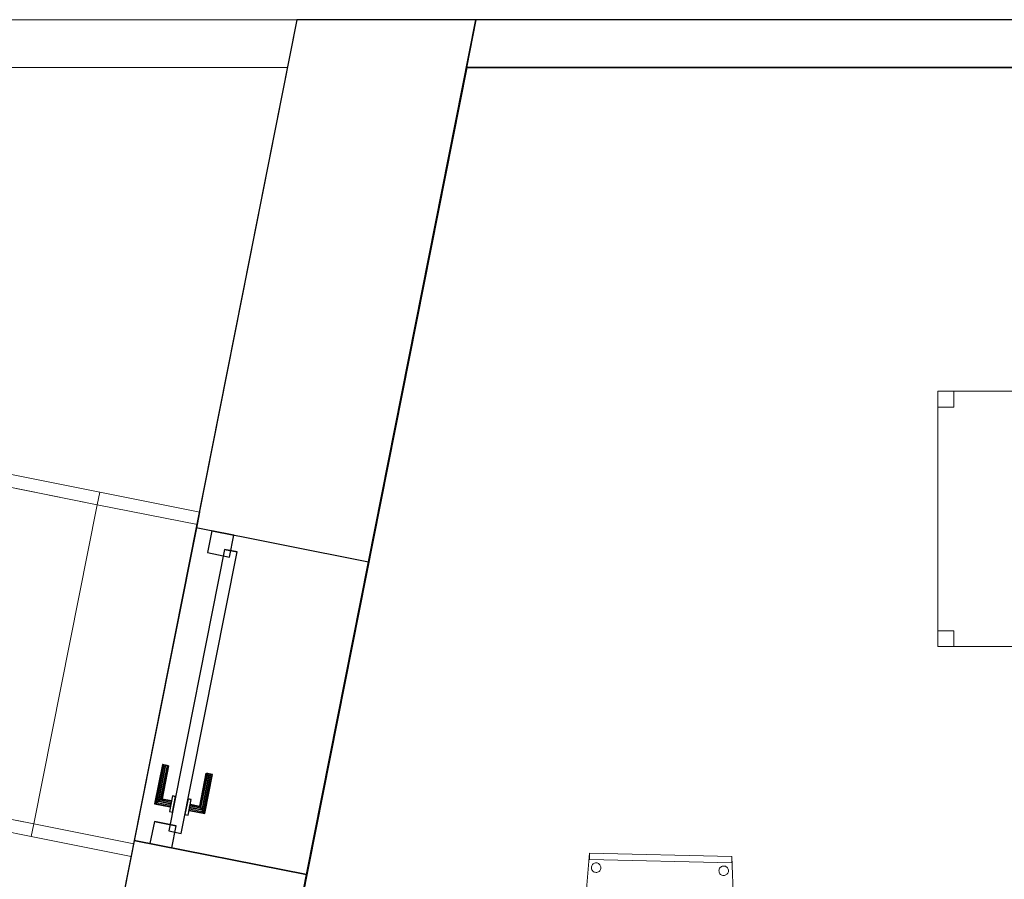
# Model space of a CAD drawing. Header units: metres. Extents: x 391.1 to 427.5, y 12.7 to 28.4.
# Tile 22 of 139: x 399.9 to 402.9, y 25.5 to 28.2. Entities that reach past the tile are written whole.
import ezdxf

# ---------------------------------------------------------------- set-up
doc = ezdxf.new("R2010")
doc.units = ezdxf.units.M
doc.layers.add('01_CARPINTERIA', color=5, linetype='Continuous', lineweight=25, true_color=0x0000ff)
doc.layers.add('01_SUELOS', color=7, linetype='Continuous', lineweight=25, true_color=0x007f00)
for name, color, linetype, lineweight in [('02_MOBILIARIO', 7, 'Continuous', 18), ('A-DETL-____-MBND', 7, 'Continuous', 18), ('A-GENM-____-OTLN', 7, 'Continuous', 18), ('A-WALL-____-MCUT', 7, 'Continuous', 25), ('A-WALL-____-OTLN', 7, 'Continuous', 25), ('S-STRS-____-OTLN', 7, 'Continuous', 18)]:
    doc.layers.add(name, color=color, linetype=linetype, lineweight=lineweight)

# ---------------------------------------------------------------- blocks, each defined once
blk = doc.blocks.new('Family - Taula 160X80_P1-154570-04_CLI_AIRE_P1')
at = {"layer": 'A-DETL-____-MBND', "color": 253, "true_color": 0xaaaaaa}
for p, q in [((0, 0.8001), (1.5969, 0.8001)), ((0, 0), (0, 0.8001)), ((1.5969, 0.8001), (0, 0.8001)), ((0, 0.8001), (0, 0)), ((0, 0.8001), (0.05, 0.8001)), ((0, 0.7501), (0, 0.8001)), ((0.05, 0.8001), (0, 0.8001)), ((0, 0.8001), (0, 0.7501)), ((0.05, 0.8001), (0.05, 0.7501)), ((0.05, 0.7501), (0.05, 0.8001)), ((1.5469, 0.8001), (1.5969, 0.8001)), ((1.5469, 0.7501), (1.5469, 0.8001)), ((1.5969, 0.8001), (1.5469, 0.8001)), ((1.5469, 0.8001), (1.5469, 0.7501)), ((1.5969, 0.8001), (1.5969, 0)), ((1.5969, 0), (1.5969, 0.8001)), ((1.5969, 0.8001), (1.5969, 0.7501)), ((1.5969, 0.7501), (1.5969, 0.8001)), ((0.05, 0.7501), (0, 0.7501)), ((0, 0.7501), (0.05, 0.7501)), ((1.5969, 0.7501), (1.5469, 0.7501)), ((1.5469, 0.7501), (1.5969, 0.7501)), ((0, 0.05), (0.05, 0.05)), ((0, 0), (0, 0.05)), ((0.05, 0.05), (0, 0.05)), ((0, 0.05), (0, 0)), ((0.05, 0.05), (0.05, 0)), ((0.05, 0), (0.05, 0.05)), ((1.5469, 0.05), (1.5969, 0.05)), ((1.5469, 0), (1.5469, 0.05)), ((1.5969, 0.05), (1.5469, 0.05)), ((1.5469, 0.05), (1.5469, 0)), ((1.5969, 0.05), (1.5969, 0)), ((1.5969, 0), (1.5969, 0.05)), ((1.5969, 0), (0, 0)), ((0, 0), (1.5969, 0)), ((0.05, 0), (0, 0)), ((0, 0), (0.05, 0)), ((1.5969, 0), (1.5469, 0)), ((1.5469, 0), (1.5969, 0))]:
    blk.add_line(p, q, dxfattribs=at)
blk = doc.blocks.new('Family - Cadira confient_P1-154631-04_CLI_AIRE_P1')
at = {"layer": 'A-DETL-____-MBND', "color": 253, "true_color": 0xaaaaaa}
for p, q in [((0, 0.0124), (0.043, 0.5441)), ((0.043, 0.5441), (0, 0.0124)), ((0.0425, 0.5241), (0.043, 0.5441)), ((0.043, 0.5441), (0.0425, 0.5241)), ((0.043, 0.5441), (0.4894, 0.5332)), ((0.4894, 0.5332), (0.043, 0.5441)), ((0.043, 0.5441), (0.4894, 0.5332)), ((0.4894, 0.5332), (0.043, 0.5441)), ((0.4894, 0.5332), (0.4889, 0.5132)), ((0.4889, 0.5132), (0.4894, 0.5332)), ((0.4894, 0.5332), (0.5064, 0)), ((0.5064, 0), (0.4894, 0.5332)), ((0.4889, 0.5132), (0.0425, 0.5241)), ((0.0425, 0.5241), (0.4889, 0.5132)), ((0.0488, 0.4988), (0.0491, 0.5013)), ((0.0491, 0.5013), (0.0488, 0.4988)), ((0.049, 0.4962), (0.0488, 0.4988)), ((0.0488, 0.4988), (0.049, 0.4962)), ((0.0496, 0.4936), (0.049, 0.4962)), ((0.049, 0.4962), (0.0496, 0.4936)), ((0.0491, 0.5013), (0.0498, 0.5039)), ((0.0498, 0.5039), (0.0491, 0.5013)), ((0.0498, 0.5039), (0.051, 0.5062)), ((0.051, 0.5062), (0.0498, 0.5039)), ((0.051, 0.5062), (0.0525, 0.5083)), ((0.0525, 0.5083), (0.051, 0.5062)), ((0.0525, 0.5083), (0.0544, 0.5101)), ((0.0544, 0.5101), (0.0525, 0.5083)), ((0.0544, 0.5101), (0.0565, 0.5115)), ((0.0565, 0.5115), (0.0544, 0.5101)), ((0.0565, 0.5115), (0.0589, 0.5126)), ((0.0589, 0.5126), (0.0565, 0.5115)), ((0.0589, 0.5126), (0.0615, 0.5132)), ((0.0615, 0.5132), (0.0589, 0.5126)), ((0.0615, 0.5132), (0.0641, 0.5134)), ((0.0641, 0.5134), (0.0615, 0.5132)), ((0.0641, 0.5134), (0.0666, 0.5131)), ((0.0666, 0.5131), (0.0641, 0.5134)), ((0.0666, 0.5131), (0.0691, 0.5124)), ((0.0691, 0.5124), (0.0666, 0.5131)), ((0.0691, 0.5124), (0.0715, 0.5112)), ((0.0715, 0.5112), (0.0691, 0.5124)), ((0.0715, 0.5112), (0.0736, 0.5097)), ((0.0736, 0.5097), (0.0715, 0.5112)), ((0.0736, 0.5097), (0.0754, 0.5078)), ((0.0754, 0.5078), (0.0736, 0.5097)), ((0.0754, 0.5078), (0.0768, 0.5057)), ((0.0768, 0.5057), (0.0754, 0.5078)), ((0.0768, 0.5057), (0.0779, 0.5033)), ((0.0779, 0.5033), (0.0768, 0.5057)), ((0.0784, 0.4956), (0.0777, 0.4931)), ((0.0777, 0.4931), (0.0784, 0.4956)), ((0.0779, 0.5033), (0.0785, 0.5008)), ((0.0785, 0.5008), (0.0779, 0.5033)), ((0.0787, 0.4982), (0.0784, 0.4956)), ((0.0784, 0.4956), (0.0787, 0.4982)), ((0.0785, 0.5008), (0.0787, 0.4982)), ((0.0787, 0.4982), (0.0785, 0.5008)), ((0.449, 0.4916), (0.4497, 0.4941)), ((0.4497, 0.4941), (0.449, 0.4916)), ((0.4497, 0.4941), (0.4508, 0.4964)), ((0.4508, 0.4964), (0.4497, 0.4941)), ((0.4508, 0.4964), (0.4524, 0.4985)), ((0.4524, 0.4985), (0.4508, 0.4964)), ((0.4524, 0.4985), (0.4543, 0.5003)), ((0.4543, 0.5003), (0.4524, 0.4985)), ((0.4543, 0.5003), (0.4564, 0.5018)), ((0.4564, 0.5018), (0.4543, 0.5003)), ((0.4564, 0.5018), (0.4588, 0.5028)), ((0.4588, 0.5028), (0.4564, 0.5018)), ((0.4588, 0.5028), (0.4613, 0.5035)), ((0.4613, 0.5035), (0.4588, 0.5028)), ((0.4613, 0.5035), (0.4639, 0.5036)), ((0.4639, 0.5036), (0.4613, 0.5035)), ((0.4639, 0.5036), (0.4665, 0.5033)), ((0.4665, 0.5033), (0.4639, 0.5036)), ((0.4665, 0.5033), (0.469, 0.5026)), ((0.469, 0.5026), (0.4665, 0.5033)), ((0.469, 0.5026), (0.4714, 0.5015)), ((0.4714, 0.5015), (0.469, 0.5026)), ((0.4714, 0.5015), (0.4735, 0.4999)), ((0.4735, 0.4999), (0.4714, 0.5015)), ((0.4735, 0.4999), (0.4753, 0.4981)), ((0.4753, 0.4981), (0.4735, 0.4999)), ((0.4753, 0.4981), (0.4767, 0.4959)), ((0.4767, 0.4959), (0.4753, 0.4981)), ((0.4767, 0.4959), (0.4778, 0.4935)), ((0.4778, 0.4935), (0.4767, 0.4959)), ((0.0507, 0.4913), (0.0496, 0.4936)), ((0.0496, 0.4936), (0.0507, 0.4913)), ((0.0521, 0.4891), (0.0507, 0.4913)), ((0.0507, 0.4913), (0.0521, 0.4891)), ((0.0539, 0.4872), (0.0521, 0.4891)), ((0.0521, 0.4891), (0.0539, 0.4872)), ((0.056, 0.4857), (0.0539, 0.4872)), ((0.0539, 0.4872), (0.056, 0.4857)), ((0.0584, 0.4845), (0.056, 0.4857)), ((0.056, 0.4857), (0.0584, 0.4845)), ((0.0609, 0.4838), (0.0584, 0.4845)), ((0.0584, 0.4845), (0.0609, 0.4838)), ((0.0635, 0.4835), (0.0609, 0.4838)), ((0.0609, 0.4838), (0.0635, 0.4835)), ((0.066, 0.4837), (0.0635, 0.4835)), ((0.0635, 0.4835), (0.066, 0.4837)), ((0.0686, 0.4843), (0.066, 0.4837)), ((0.066, 0.4837), (0.0686, 0.4843)), ((0.071, 0.4854), (0.0686, 0.4843)), ((0.0686, 0.4843), (0.071, 0.4854)), ((0.0731, 0.4868), (0.071, 0.4854)), ((0.071, 0.4854), (0.0731, 0.4868)), ((0.075, 0.4886), (0.0731, 0.4868)), ((0.0731, 0.4868), (0.075, 0.4886)), ((0.0765, 0.4907), (0.075, 0.4886)), ((0.075, 0.4886), (0.0765, 0.4907)), ((0.0777, 0.4931), (0.0765, 0.4907)), ((0.0765, 0.4907), (0.0777, 0.4931)), ((0.4487, 0.489), (0.449, 0.4916)), ((0.449, 0.4916), (0.4487, 0.489)), ((0.4489, 0.4864), (0.4487, 0.489)), ((0.4487, 0.489), (0.4489, 0.4864)), ((0.4495, 0.4839), (0.4489, 0.4864)), ((0.4489, 0.4864), (0.4495, 0.4839)), ((0.4505, 0.4815), (0.4495, 0.4839)), ((0.4495, 0.4839), (0.4505, 0.4815)), ((0.452, 0.4793), (0.4505, 0.4815)), ((0.4505, 0.4815), (0.452, 0.4793)), ((0.4538, 0.4774), (0.452, 0.4793)), ((0.452, 0.4793), (0.4538, 0.4774)), ((0.4559, 0.4759), (0.4538, 0.4774)), ((0.4538, 0.4774), (0.4559, 0.4759)), ((0.4582, 0.4748), (0.4559, 0.4759)), ((0.4559, 0.4759), (0.4582, 0.4748)), ((0.4607, 0.474), (0.4582, 0.4748)), ((0.4582, 0.4748), (0.4607, 0.474)), ((0.4633, 0.4738), (0.4607, 0.474)), ((0.4607, 0.474), (0.4633, 0.4738)), ((0.4659, 0.4739), (0.4633, 0.4738)), ((0.4633, 0.4738), (0.4659, 0.4739)), ((0.4685, 0.4746), (0.4659, 0.4739)), ((0.4659, 0.4739), (0.4685, 0.4746)), ((0.4708, 0.4756), (0.4685, 0.4746)), ((0.4685, 0.4746), (0.4708, 0.4756)), ((0.473, 0.4771), (0.4708, 0.4756)), ((0.4708, 0.4756), (0.473, 0.4771)), ((0.4749, 0.4789), (0.473, 0.4771)), ((0.473, 0.4771), (0.4749, 0.4789)), ((0.4764, 0.481), (0.4749, 0.4789)), ((0.4749, 0.4789), (0.4764, 0.481)), ((0.4776, 0.4833), (0.4764, 0.481)), ((0.4764, 0.481), (0.4776, 0.4833)), ((0.4783, 0.4858), (0.4776, 0.4833)), ((0.4776, 0.4833), (0.4783, 0.4858)), ((0.4778, 0.4935), (0.4784, 0.491)), ((0.4784, 0.491), (0.4778, 0.4935)), ((0.4786, 0.4884), (0.4783, 0.4858)), ((0.4783, 0.4858), (0.4786, 0.4884)), ((0.4784, 0.491), (0.4786, 0.4884)), ((0.4786, 0.4884), (0.4784, 0.491)), ((0.0099, 0.0372), (0.0102, 0.0398)), ((0.0102, 0.0398), (0.0099, 0.0372)), ((0.0101, 0.0346), (0.0099, 0.0372)), ((0.0099, 0.0372), (0.0101, 0.0346)), ((0.0107, 0.032), (0.0101, 0.0346)), ((0.0101, 0.0346), (0.0107, 0.032)), ((0.0102, 0.0398), (0.0109, 0.0423)), ((0.0109, 0.0423), (0.0102, 0.0398)), ((0.0117, 0.0297), (0.0107, 0.032)), ((0.0107, 0.032), (0.0117, 0.0297)), ((0.0109, 0.0423), (0.012, 0.0446)), ((0.012, 0.0446), (0.0109, 0.0423)), ((0.012, 0.0446), (0.0136, 0.0467)), ((0.0136, 0.0467), (0.012, 0.0446)), ((0.0136, 0.0467), (0.0155, 0.0485)), ((0.0155, 0.0485), (0.0136, 0.0467)), ((0.0155, 0.0485), (0.0176, 0.0499)), ((0.0176, 0.0499), (0.0155, 0.0485)), ((0.0176, 0.0499), (0.02, 0.051)), ((0.02, 0.051), (0.0176, 0.0499)), ((0.02, 0.051), (0.0225, 0.0516)), ((0.0225, 0.0516), (0.02, 0.051)), ((0.0225, 0.0516), (0.0251, 0.0518)), ((0.0251, 0.0518), (0.0225, 0.0516)), ((0.0251, 0.0518), (0.0277, 0.0515)), ((0.0277, 0.0515), (0.0251, 0.0518)), ((0.0277, 0.0515), (0.0302, 0.0508)), ((0.0302, 0.0508), (0.0277, 0.0515)), ((0.0302, 0.0508), (0.0326, 0.0497)), ((0.0326, 0.0497), (0.0302, 0.0508)), ((0.0326, 0.0497), (0.0347, 0.0481)), ((0.0347, 0.0481), (0.0326, 0.0497)), ((0.0347, 0.0481), (0.0365, 0.0462)), ((0.0365, 0.0462), (0.0347, 0.0481)), ((0.0365, 0.0462), (0.0379, 0.0441)), ((0.0379, 0.0441), (0.0365, 0.0462)), ((0.0388, 0.0315), (0.0376, 0.0291)), ((0.0376, 0.0291), (0.0388, 0.0315)), ((0.0379, 0.0441), (0.039, 0.0417)), ((0.039, 0.0417), (0.0379, 0.0441)), ((0.0395, 0.034), (0.0388, 0.0315)), ((0.0388, 0.0315), (0.0395, 0.034)), ((0.039, 0.0417), (0.0396, 0.0392)), ((0.0396, 0.0392), (0.039, 0.0417)), ((0.0398, 0.0366), (0.0395, 0.034)), ((0.0395, 0.034), (0.0398, 0.0366)), ((0.0396, 0.0392), (0.0398, 0.0366)), ((0.0398, 0.0366), (0.0396, 0.0392)), ((0.47, 0.0285), (0.4708, 0.031)), ((0.4708, 0.031), (0.47, 0.0285)), ((0.4708, 0.031), (0.4719, 0.0334)), ((0.4719, 0.0334), (0.4708, 0.031)), ((0.4719, 0.0334), (0.4734, 0.0355)), ((0.4734, 0.0355), (0.4719, 0.0334)), ((0.4734, 0.0355), (0.4753, 0.0373)), ((0.4753, 0.0373), (0.4734, 0.0355)), ((0.4753, 0.0373), (0.4775, 0.0387)), ((0.4775, 0.0387), (0.4753, 0.0373)), ((0.4775, 0.0387), (0.4799, 0.0398)), ((0.4799, 0.0398), (0.4775, 0.0387)), ((0.4799, 0.0398), (0.4824, 0.0404)), ((0.4824, 0.0404), (0.4799, 0.0398)), ((0.4824, 0.0404), (0.485, 0.0406)), ((0.485, 0.0406), (0.4824, 0.0404)), ((0.485, 0.0406), (0.4876, 0.0403)), ((0.4876, 0.0403), (0.485, 0.0406)), ((0.4876, 0.0403), (0.4901, 0.0396)), ((0.4901, 0.0396), (0.4876, 0.0403)), ((0.4901, 0.0396), (0.4924, 0.0384)), ((0.4924, 0.0384), (0.4901, 0.0396)), ((0.4924, 0.0384), (0.4945, 0.0369)), ((0.4945, 0.0369), (0.4924, 0.0384)), ((0.4945, 0.0369), (0.4963, 0.035)), ((0.4963, 0.035), (0.4945, 0.0369)), ((0.4963, 0.035), (0.4978, 0.0328)), ((0.4978, 0.0328), (0.4963, 0.035)), ((0.4978, 0.0328), (0.4988, 0.0305)), ((0.4988, 0.0305), (0.4978, 0.0328)), ((0.5064, 0), (0, 0.0124)), ((0, 0.0124), (0.5064, 0)), ((0.0132, 0.0275), (0.0117, 0.0297)), ((0.0117, 0.0297), (0.0132, 0.0275)), ((0.015, 0.0256), (0.0132, 0.0275)), ((0.0132, 0.0275), (0.015, 0.0256)), ((0.0171, 0.0241), (0.015, 0.0256)), ((0.015, 0.0256), (0.0171, 0.0241)), ((0.0194, 0.0229), (0.0171, 0.0241)), ((0.0171, 0.0241), (0.0194, 0.0229)), ((0.0219, 0.0222), (0.0194, 0.0229)), ((0.0194, 0.0229), (0.0219, 0.0222)), ((0.0245, 0.0219), (0.0219, 0.0222)), ((0.0219, 0.0222), (0.0245, 0.0219)), ((0.0271, 0.0221), (0.0245, 0.0219)), ((0.0245, 0.0219), (0.0271, 0.0221)), ((0.0297, 0.0227), (0.0271, 0.0221)), ((0.0271, 0.0221), (0.0297, 0.0227)), ((0.032, 0.0238), (0.0297, 0.0227)), ((0.0297, 0.0227), (0.032, 0.0238)), ((0.0342, 0.0252), (0.032, 0.0238)), ((0.032, 0.0238), (0.0342, 0.0252)), ((0.0361, 0.027), (0.0342, 0.0252)), ((0.0342, 0.0252), (0.0361, 0.027)), ((0.0376, 0.0291), (0.0361, 0.027)), ((0.0361, 0.027), (0.0376, 0.0291)), ((0.4698, 0.0259), (0.47, 0.0285)), ((0.47, 0.0285), (0.4698, 0.0259)), ((0.4699, 0.0233), (0.4698, 0.0259)), ((0.4698, 0.0259), (0.4699, 0.0233)), ((0.4706, 0.0208), (0.4699, 0.0233)), ((0.4699, 0.0233), (0.4706, 0.0208)), ((0.4716, 0.0184), (0.4706, 0.0208)), ((0.4706, 0.0208), (0.4716, 0.0184)), ((0.4731, 0.0163), (0.4716, 0.0184)), ((0.4716, 0.0184), (0.4731, 0.0163)), ((0.4749, 0.0144), (0.4731, 0.0163)), ((0.4731, 0.0163), (0.4749, 0.0144)), ((0.477, 0.0128), (0.4749, 0.0144)), ((0.4749, 0.0144), (0.477, 0.0128)), ((0.4793, 0.0117), (0.477, 0.0128)), ((0.477, 0.0128), (0.4793, 0.0117)), ((0.4818, 0.011), (0.4793, 0.0117)), ((0.4793, 0.0117), (0.4818, 0.011)), ((0.4844, 0.0107), (0.4818, 0.011)), ((0.4818, 0.011), (0.4844, 0.0107)), ((0.487, 0.0109), (0.4844, 0.0107)), ((0.4844, 0.0107), (0.487, 0.0109)), ((0.4895, 0.0115), (0.487, 0.0109)), ((0.487, 0.0109), (0.4895, 0.0115)), ((0.4919, 0.0125), (0.4895, 0.0115)), ((0.4895, 0.0115), (0.4919, 0.0125)), ((0.4941, 0.014), (0.4919, 0.0125)), ((0.4919, 0.0125), (0.4941, 0.014)), ((0.4959, 0.0158), (0.4941, 0.014)), ((0.4941, 0.014), (0.4959, 0.0158)), ((0.4975, 0.0179), (0.4959, 0.0158)), ((0.4959, 0.0158), (0.4975, 0.0179)), ((0.4986, 0.0202), (0.4975, 0.0179)), ((0.4975, 0.0179), (0.4986, 0.0202)), ((0.4994, 0.0227), (0.4986, 0.0202)), ((0.4986, 0.0202), (0.4994, 0.0227)), ((0.4988, 0.0305), (0.4995, 0.0279)), ((0.4995, 0.0279), (0.4988, 0.0305)), ((0.4996, 0.0253), (0.4994, 0.0227)), ((0.4994, 0.0227), (0.4996, 0.0253)), ((0.4995, 0.0279), (0.4996, 0.0253)), ((0.4996, 0.0253), (0.4995, 0.0279))]:
    blk.add_line(p, q, dxfattribs=at)
blk = doc.blocks.new('Family - LONDR55-XX_ZZ-ARQ-CAA-M3D-Londres55-154800-04_CLI_AIRE_P1')
at = {"layer": '01_CARPINTERIA', "color": 161, "true_color": 0xaaaaff}
for p, q in [((0.749, 0.1587), (0.749, 0.16)), ((0.749, 0.16), (0.749, 0.1587)), ((0.874, 0.16), (0.749, 0.16)), ((0.749, 0.155), (0.749, 0.1587)), ((0.749, 0.1587), (0.749, 0.155)), ((0.8727, 0.1587), (0.749, 0.1587)), ((0.8727, 0.1587), (0.749, 0.1587)), ((0.749, 0.15), (0.749, 0.155)), ((0.749, 0.155), (0.749, 0.15)), ((0.869, 0.155), (0.749, 0.155)), ((0.869, 0.155), (0.749, 0.155)), ((0.869, 0.155), (0.864, 0.15)), ((0.864, 0.15), (0.869, 0.155)), ((0.8727, 0.1587), (0.869, 0.155)), ((0.869, 0.155), (0.8727, 0.1587)), ((0.869, 0.11), (0.869, 0.155)), ((0.869, 0.11), (0.869, 0.155)), ((0.874, 0.16), (0.8727, 0.1587)), ((0.8727, 0.1587), (0.874, 0.16)), ((0.8727, 0.11), (0.8727, 0.1587)), ((0.8727, 0.11), (0.8727, 0.1587)), ((0.874, 0.11), (0.874, 0.16)), ((0.749, 0.145), (0.749, 0.15)), ((0.749, 0.15), (0.749, 0.145)), ((0.749, 0.15), (0.864, 0.15)), ((0.864, 0.15), (0.749, 0.15)), ((0.749, 0.145), (0.749, 0.1413)), ((0.749, 0.1413), (0.749, 0.145)), ((0.859, 0.145), (0.749, 0.145)), ((0.859, 0.145), (0.749, 0.145)), ((0.749, 0.1413), (0.749, 0.14)), ((0.749, 0.14), (0.749, 0.1413)), ((0.8554, 0.1413), (0.749, 0.1413)), ((0.8554, 0.1413), (0.749, 0.1413)), ((0.854, 0.14), (0.749, 0.14)), ((0.854, 0.14), (0.8554, 0.1413)), ((0.8554, 0.1413), (0.854, 0.14)), ((0.854, 0.11), (0.854, 0.14)), ((0.8554, 0.1413), (0.859, 0.145)), ((0.859, 0.145), (0.8554, 0.1413)), ((0.8554, 0.11), (0.8554, 0.1413)), ((0.8554, 0.11), (0.8554, 0.1413)), ((0.859, 0.145), (0.864, 0.15)), ((0.864, 0.15), (0.859, 0.145)), ((0.859, 0.11), (0.859, 0.145)), ((0.859, 0.11), (0.859, 0.145)), ((0.864, 0.15), (0.864, 0.11)), ((0.864, 0.11), (0.864, 0.15)), ((0.949, 0.1), (0.05, 0.1)), ((0.05, 0.1), (0.05, 0.06)), ((0.949, 0.1), (0.05, 0.1)), ((0.05, 0.06), (0.05, 0.1)), ((0.889, 0.11), (0.839, 0.11)), ((0.839, 0.11), (0.839, 0.1)), ((0.839, 0.1), (0.839, 0.11)), ((0.889, 0.11), (0.839, 0.11)), ((0.839, 0.1), (0.889, 0.1)), ((0.839, 0.1), (0.889, 0.1)), ((0.8554, 0.11), (0.854, 0.11)), ((0.854, 0.11), (0.8554, 0.11)), ((0.859, 0.11), (0.8554, 0.11)), ((0.8554, 0.11), (0.859, 0.11)), ((0.864, 0.11), (0.859, 0.11)), ((0.859, 0.11), (0.864, 0.11)), ((0.869, 0.11), (0.864, 0.11)), ((0.864, 0.11), (0.869, 0.11)), ((0.869, 0.11), (0.8727, 0.11)), ((0.8727, 0.11), (0.869, 0.11)), ((0.8727, 0.11), (0.874, 0.11)), ((0.874, 0.11), (0.8727, 0.11)), ((0.889, 0.1), (0.889, 0.11)), ((0.889, 0.1), (0.889, 0.11)), ((0.949, 0.06), (0.949, 0.1)), ((0.949, 0.06), (0.949, 0.1)), ((0.07, 0.08), (0, 0.08)), ((0, 0.08), (0, 0.01)), ((0.07, 0.08), (0, 0.08)), ((0, 0.01), (0, 0.08)), ((0.07, 0.01), (0.07, 0.08)), ((0.07, 0.01), (0.07, 0.08)), ((0.999, 0.08), (0.929, 0.08)), ((0.929, 0.08), (0.929, 0.01)), ((0.999, 0.08), (0.929, 0.08)), ((0.929, 0.01), (0.929, 0.08)), ((0.999, 0.01), (0.999, 0.08)), ((0.999, 0.01), (0.999, 0.08)), ((0.05, 0.06), (0.949, 0.06)), ((0.05, 0.06), (0.949, 0.06)), ((0.889, 0.06), (0.839, 0.06)), ((0.839, 0.06), (0.839, 0.05)), ((0.889, 0.06), (0.839, 0.06)), ((0.839, 0.05), (0.839, 0.06)), ((0.839, 0.05), (0.889, 0.05)), ((0.839, 0.05), (0.889, 0.05)), ((0.8554, 0.05), (0.854, 0.05)), ((0.854, 0.05), (0.8554, 0.05)), ((0.854, 0.02), (0.854, 0.05)), ((0.859, 0.05), (0.8554, 0.05)), ((0.8554, 0.05), (0.859, 0.05)), ((0.8554, 0.0187), (0.8554, 0.05)), ((0.8554, 0.0187), (0.8554, 0.05)), ((0.859, 0.05), (0.864, 0.05)), ((0.864, 0.05), (0.859, 0.05)), ((0.859, 0.015), (0.859, 0.05)), ((0.859, 0.015), (0.859, 0.05)), ((0.864, 0.05), (0.869, 0.05)), ((0.869, 0.05), (0.864, 0.05)), ((0.864, 0.05), (0.864, 0.01)), ((0.864, 0.01), (0.864, 0.05)), ((0.869, 0.05), (0.8727, 0.05)), ((0.8727, 0.05), (0.869, 0.05)), ((0.869, 0.005), (0.869, 0.05)), ((0.869, 0.005), (0.869, 0.05)), ((0.8727, 0.05), (0.874, 0.05)), ((0.874, 0.05), (0.8727, 0.05)), ((0.8727, 0.0013), (0.8727, 0.05)), ((0.8727, 0.0013), (0.8727, 0.05)), ((0.874, 0), (0.874, 0.05)), ((0.889, 0.05), (0.889, 0.06)), ((0.889, 0.05), (0.889, 0.06)), ((0, 0.01), (0.07, 0.01)), ((0, 0.01), (0.07, 0.01)), ((0.749, 0.0187), (0.749, 0.02)), ((0.749, 0.02), (0.749, 0.0187)), ((0.749, 0.02), (0.854, 0.02)), ((0.749, 0.015), (0.749, 0.0187)), ((0.749, 0.0187), (0.749, 0.015)), ((0.749, 0.0187), (0.8554, 0.0187)), ((0.749, 0.0187), (0.8554, 0.0187)), ((0.749, 0.01), (0.749, 0.015)), ((0.749, 0.015), (0.749, 0.01)), ((0.749, 0.015), (0.859, 0.015)), ((0.749, 0.015), (0.859, 0.015)), ((0.749, 0.005), (0.749, 0.01)), ((0.749, 0.01), (0.749, 0.005)), ((0.864, 0.01), (0.749, 0.01)), ((0.749, 0.01), (0.864, 0.01)), ((0.749, 0.005), (0.749, 0.0013)), ((0.749, 0.0013), (0.749, 0.005)), ((0.749, 0.005), (0.869, 0.005)), ((0.749, 0.005), (0.869, 0.005)), ((0.749, 0.0013), (0.749, 0)), ((0.749, 0), (0.749, 0.0013)), ((0.749, 0.0013), (0.8727, 0.0013)), ((0.749, 0.0013), (0.8727, 0.0013)), ((0.749, 0), (0.874, 0)), ((0.8554, 0.0187), (0.854, 0.02)), ((0.854, 0.02), (0.8554, 0.0187)), ((0.859, 0.015), (0.8554, 0.0187)), ((0.8554, 0.0187), (0.859, 0.015)), ((0.864, 0.01), (0.859, 0.015)), ((0.859, 0.015), (0.864, 0.01)), ((0.864, 0.01), (0.869, 0.005)), ((0.869, 0.005), (0.864, 0.01)), ((0.869, 0.005), (0.8727, 0.0013)), ((0.8727, 0.0013), (0.869, 0.005)), ((0.8727, 0.0013), (0.874, 0)), ((0.874, 0), (0.8727, 0.0013)), ((0.929, 0.01), (0.999, 0.01)), ((0.929, 0.01), (0.999, 0.01))]:
    blk.add_line(p, q, dxfattribs=at)
blk = doc.blocks.new('Family - Porta exterior P1-154801-04_CLI_AIRE_P1')
blk.add_blockref('Family - LONDR55-XX_ZZ-ARQ-CAA-M3D-Londres55-154800-04_CLI_AIRE_P1', (0, 0))
blk = doc.blocks.new('Family - Envans P1-154895-04_CLI_AIRE_P1')
at = {"layer": 'A-WALL-____-MCUT', "color": 253, "true_color": 0xaaaaaa}
for p, q in [((25.5857, 0.15), (0.0311, 0.15)), ((25.556, 0), (25.5857, 0.15)), ((0, 0), (25.556, 0))]:
    blk.add_line(p, q, dxfattribs=at)
at = {"layer": 'A-WALL-____-OTLN', "color": 253, "true_color": 0xaaaaaa}
for p, q in [((25.5857, 0.15), (0.0311, 0.15)), ((25.556, 0), (25.5857, 0.15)), ((0, 0), (25.556, 0))]:
    blk.add_line(p, q, dxfattribs=at)
at = {"layer": 'A-WALL-____-OTLN', "color": 253, "lineweight": 18, "true_color": 0xaaaaaa}
blk.add_line((0, 0), (25.556, 0), dxfattribs=at)
blk = doc.blocks.new('Family - Façana nord-oest P1-154990-04_CLI_AIRE_P1')
at = {"layer": 'A-WALL-____-MCUT', "color": 253, "true_color": 0xaaaaaa}
for p, q in [((1.6228, 0.55), (-0.109, 0.55)), ((-0.109, 0.55), (0, 0)), ((1.6228, 0), (1.6228, 0.55)), ((2.6219, 0.55), (2.6219, 0)), ((3.1859, 0.55), (2.6219, 0.55)), ((0, 0), (1.6228, 0)), ((2.6219, 0), (3.1859, 0))]:
    blk.add_line(p, q, dxfattribs=at)
at = {"layer": 'A-WALL-____-OTLN', "color": 253, "true_color": 0xaaaaaa}
for p, q in [((8.8668, 0.55), (-0.109, 0.55)), ((-0.109, 0.55), (0, 0)), ((1.6228, 0), (1.6228, 0.55)), ((2.6219, 0.55), (1.6228, 0.55)), ((2.6219, 0), (2.6219, 0.55)), ((0, 0), (8.8668, 0)), ((1.6228, 0), (2.6219, 0))]:
    blk.add_line(p, q, dxfattribs=at)
at = {"layer": 'A-WALL-____-OTLN', "color": 253, "lineweight": 18, "true_color": 0xaaaaaa}
blk.add_line((0, 0), (8.8668, 0), dxfattribs=at)
blk = doc.blocks.new('Family - Vano de puerta P1-154992-04_CLI_AIRE_P1')
at = {"layer": 'A-GENM-____-OTLN', "color": 253, "true_color": 0xaaaaaa}
for p, q in [((400.4143, 26.6364), (400.2202, 25.6564)), ((400.2202, 25.6564), (400.4143, 26.6364)), ((400.9539, 26.5295), (400.4143, 26.6364)), ((400.9539, 26.5295), (400.4143, 26.6364)), ((400.7597, 25.5495), (400.9539, 26.5295)), ((400.9539, 26.5295), (400.7597, 25.5495)), ((400.2202, 25.6564), (400.7597, 25.5495)), ((400.7597, 25.5495), (400.2202, 25.6564))]:
    blk.add_line(p, q, dxfattribs=at)
blk = doc.blocks.new('Family - LONDR55-XX_ZZ-ARQ-CAA-M3D-Londres55-155045-04_CLI_AIRE_P1')
at = {"layer": '01_SUELOS', "color": 9, "true_color": 0xaad4aa}
for p, q in [((2.9654, 14.9576), (0, 0)), ((0, 0), (2.9654, 14.9576)), ((6.1394, 14.9576), (2.9654, 14.9576)), ((2.9654, 14.9576), (6.1394, 14.9576))]:
    blk.add_line(p, q, dxfattribs=at)
blk = doc.blocks.new('Family - Escala P1-155076-04_CLI_AIRE_P1')
at = {"layer": 'S-STRS-____-OTLN', "color": 253, "true_color": 0xaaaaaa}
for p, q in [((0.2152, 1.3917), (0.2073, 1.3525)), ((0.2073, 1.3525), (0.2152, 1.3917)), ((1.4704, 1.1413), (0.2152, 1.3917)), ((0.2152, 1.3917), (1.4704, 1.1413)), ((0.2073, 1.3525), (0.0078, 0.3522)), ((0.0078, 0.3522), (0.2073, 1.3525)), ((0.5212, 1.2899), (0.2073, 1.3525)), ((0.2073, 1.3525), (0.5212, 1.2899)), ((0.2073, 1.3525), (1.4626, 1.1021)), ((0.2073, 1.3525), (1.4626, 1.1021)), ((0.5212, 1.2899), (0.3216, 0.2896)), ((0.3216, 0.2896), (0.5212, 1.2899)), ((0.3216, 0.2896), (0.5212, 1.2899)), ((0.5212, 1.2899), (0.3216, 0.2896)), ((0.835, 1.2273), (0.5212, 1.2899)), ((0.5212, 1.2899), (0.835, 1.2273)), ((0.6355, 0.227), (0.835, 1.2273)), ((0.835, 1.2273), (0.6355, 0.227)), ((0.835, 1.2273), (0.6355, 0.227)), ((0.6355, 0.227), (0.835, 1.2273)), ((1.1488, 1.1647), (0.835, 1.2273)), ((0.835, 1.2273), (1.1488, 1.1647)), ((1.1488, 1.1647), (0.9493, 0.1644)), ((0.9493, 0.1644), (1.1488, 1.1647)), ((0.9493, 0.1644), (1.1488, 1.1647)), ((1.1488, 1.1647), (0.9493, 0.1644)), ((1.4626, 1.1021), (1.1488, 1.1647)), ((1.1488, 1.1647), (1.4626, 1.1021)), ((1.4626, 1.1021), (1.4704, 1.1413)), ((1.4704, 1.1413), (1.4626, 1.1021)), ((1.7843, 1.0788), (1.4704, 1.1413)), ((1.4704, 1.1413), (1.7843, 1.0788)), ((1.2631, 0.1018), (1.4626, 1.1021)), ((1.4626, 1.1021), (1.2631, 0.1018)), ((1.4626, 1.1021), (1.2631, 0.1018)), ((1.2631, 0.1018), (1.4626, 1.1021)), ((1.7764, 1.0395), (1.4626, 1.1021)), ((1.4626, 1.1021), (1.7764, 1.0395)), ((1.7764, 1.0395), (1.4626, 1.1021)), ((1.4626, 1.1021), (1.7764, 1.0395)), ((1.7764, 1.0395), (1.7843, 1.0788)), ((1.7843, 1.0788), (1.7764, 1.0395)), ((1.5769, 0.0392), (1.7764, 1.0395)), ((1.7764, 1.0395), (1.5769, 0.0392)), ((0.0078, 0.3522), (0, 0.313)), ((0, 0.313), (0.0078, 0.3522)), ((0.0078, 0.3522), (0.3216, 0.2896)), ((0.3216, 0.2896), (0.0078, 0.3522)), ((1.2631, 0.1018), (0.0078, 0.3522)), ((0.0078, 0.3522), (1.2631, 0.1018)), ((0, 0.313), (1.2553, 0.0626)), ((0, 0.313), (1.2553, 0.0626)), ((0.3216, 0.2896), (0.6355, 0.227)), ((0.6355, 0.227), (0.3216, 0.2896)), ((0.6355, 0.227), (0.9493, 0.1644)), ((0.9493, 0.1644), (0.6355, 0.227)), ((0.9493, 0.1644), (1.2631, 0.1018)), ((1.2631, 0.1018), (0.9493, 0.1644)), ((1.2553, 0.0626), (1.2631, 0.1018)), ((1.2631, 0.1018), (1.2553, 0.0626)), ((1.2631, 0.1018), (1.5769, 0.0392)), ((1.5769, 0.0392), (1.2631, 0.1018)), ((1.5769, 0.0392), (1.2631, 0.1018)), ((1.2631, 0.1018), (1.5769, 0.0392)), ((1.5691, 0), (1.2553, 0.0626)), ((1.2553, 0.0626), (1.5691, 0)), ((1.5691, 0), (1.5769, 0.0392)), ((1.5769, 0.0392), (1.5691, 0))]:
    blk.add_line(p, q, dxfattribs=at)
blk = doc.blocks.new('Family - Envans P1-155215-04_CLI_AIRE_P1')
at = {"layer": 'A-DETL-____-MBND', "color": 253, "true_color": 0xaaaaaa}
for p, q in [((0.0297, 0.15), (0, 0)), ((0, 0), (0.0297, 0.15)), ((6.29, 0.15), (0.0297, 0.15)), ((0.0297, 0.15), (6.29, 0.15)), ((0, 0), (6.29, 0)), ((6.29, 0), (0, 0)), ((0, 0), (6.29, 0))]:
    blk.add_line(p, q, dxfattribs=at)
blk = doc.blocks.new('LONDR55-XX_ZZ-ARQ-CAA-M3D-Londres55_ifc-1-04_CLI_AIRE_P1')
at = {"layer": '01_CARPINTERIA', "color": 253, "lineweight": 18, "true_color": 0xaaaaaa, "rotation": 258.7933562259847}
blk.add_blockref('Family - Porta exterior P1-154801-04_CLI_AIRE_P1', (400.4536, 26.6286), dxfattribs=at)
at = {"layer": '01_SUELOS', "color": 253, "lineweight": 18, "true_color": 0xaaaaaa}
blk.add_blockref('Family - LONDR55-XX_ZZ-ARQ-CAA-M3D-Londres55-155045-04_CLI_AIRE_P1', (398.2972, 13.1206), dxfattribs=at)
at = {"layer": '02_MOBILIARIO', "color": 253, "lineweight": 18, "true_color": 0xaaaaaa}
for name, p in [('Family - Taula 160X80_P1-154570-04_CLI_AIRE_P1', (402.7389, 26.2635)), ('Family - Cadira confient_P1-154631-04_CLI_AIRE_P1', (401.6037, 25.0724))]:
    blk.add_blockref(name, p, dxfattribs=at)
at = {"layer": 'A-GENM-____-OTLN', "color": 253, "lineweight": 18, "true_color": 0xaaaaaa}
blk.add_blockref('Family - Vano de puerta P1-154992-04_CLI_AIRE_P1', (0, 0), dxfattribs=at)
at = {"layer": 'A-WALL-____-OTLN', "color": 253, "lineweight": 18, "true_color": 0xaaaaaa}
for name, p, rotation in [('Family - Façana nord-oest P1-154990-04_CLI_AIRE_P1', (400.7297, 28.2282), 258.7933562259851), ('Family - Envans P1-155215-04_CLI_AIRE_P1', (400.7297, 28.2282), 180), ('Family - Envans P1-154895-04_CLI_AIRE_P1', (426.8464, 28.2282), 180)]:
    blk.add_blockref(name, p, dxfattribs=dict(at, rotation=rotation))
at = {"layer": 'S-STRS-____-OTLN', "color": 253, "lineweight": 18, "true_color": 0xaaaaaa}
blk.add_blockref('Family - Escala P1-155076-04_CLI_AIRE_P1', (398.6416, 25.6063), dxfattribs=at)

msp = doc.modelspace()

# ---------------------------------------------------------------- block references
at = {"lineweight": 5}
msp.add_blockref('LONDR55-XX_ZZ-ARQ-CAA-M3D-Londres55_ifc-1-04_CLI_AIRE_P1', (0, 0), dxfattribs=at)

doc.saveas('drawing.dxf')
